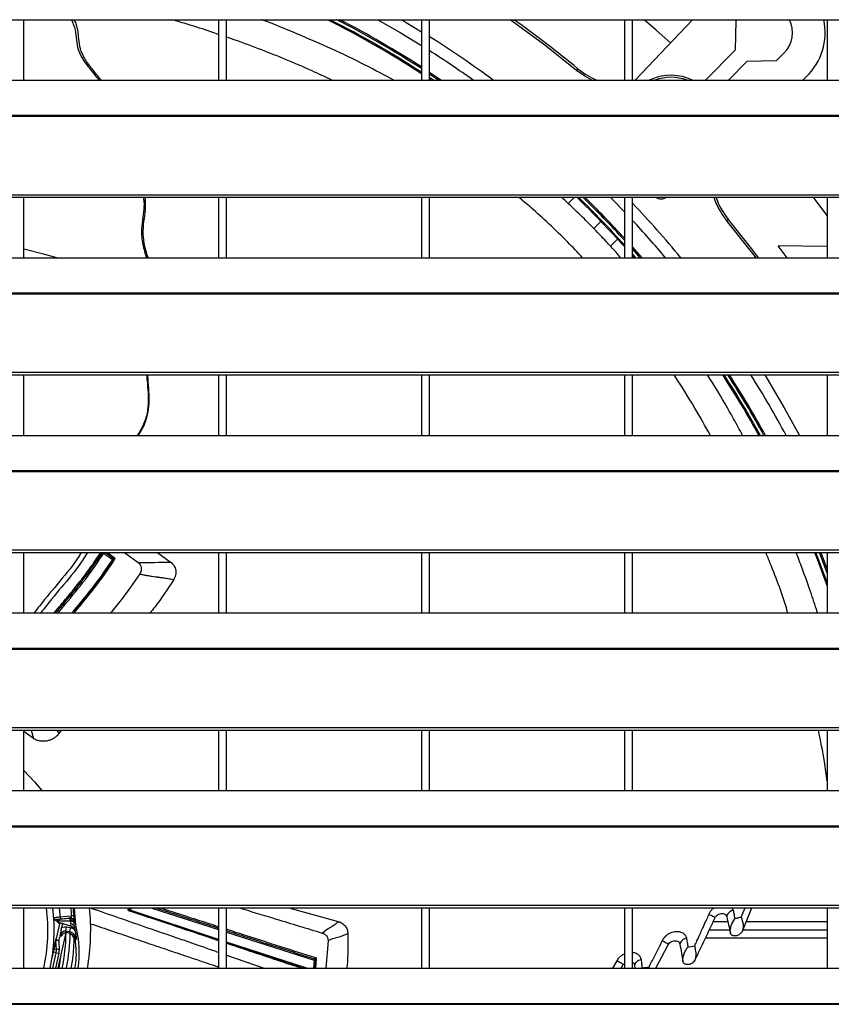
# Model space of a CAD drawing. Header units: millimetres. Extents: x 0 to 39025, y -31299 to 8400.
# Tile 20 of 206: x 6990 to 7190, y -24355 to -24112. Entities that reach past the tile are written whole.
import ezdxf

# ---------------------------------------------------------------- set-up
doc = ezdxf.new("R2010")
doc.units = ezdxf.units.MM

# ---------------------------------------------------------------- blocks, each defined once
blk = doc.blocks.new('Adapt 2 S (spredaj)')
at = {"linetype": 'Continuous', "lineweight": 25}
for p, q in [((7.21, 719.73), (1142.79, 719.73)), ((387, 704.85), (387, 719.73)), ((435, 719.73), (435, 704.85)), ((437, 704.85), (437, 719.73)), ((485, 719.73), (485, 704.85)), ((487, 704.85), (487, 719.73)), ((535, 719.73), (535, 704.85)), ((537, 704.85), (537, 719.73)), ((537.63, 704.85), (551.81, 719.73)), ((562.4, 712.27), (562.52, 719.47)), ((562.52, 719.47), (562.78, 719.73)), ((585, 719.73), (585, 704.85)), ((554.97, 704.85), (562.4, 712.27)), ((574.42, 711.57), (572.42, 709.57)), ((565.22, 709.45), (560.63, 704.85)), ((572.42, 709.57), (565.22, 709.45)), ((487, 706.8), (489.93, 704.85)), ((487, 706.39), (489.32, 704.85)), ((523.24, 707.25), (523.56, 707.63)), ((247, 704.85), (818, 704.85)), ((487.95, 704.85), (487, 705.48)), ((487, 705.13), (487.42, 704.85)), ((541.58, 705.03), (541.13, 704.85)), ((541.66, 704.85), (541.58, 705.03)), ((579.82, 705.66), (578.97, 704.85)), ((16.21, 696.18), (1133.33, 696.18)), ((16.21, 695.96), (1133.33, 695.96)), ((7.21, 676.63), (1142.79, 676.63)), ((7.21, 675.98), (1142.79, 675.98)), ((387, 661.1), (387, 675.98)), ((435, 675.98), (435, 661.1)), ((437, 661.1), (437, 675.98)), ((485, 675.98), (485, 661.1)), ((487, 661.1), (487, 675.98)), ((522.73, 675.98), (521.19, 674.44)), ((535, 675.98), (535, 661.1)), ((537, 661.1), (537, 675.98)), ((585, 675.98), (585, 661.1)), ((527.46, 668.31), (529.21, 670.05)), ((560.2, 670.29), (560.58, 670.61)), ((531.58, 663.95), (533.32, 665.68)), ((537, 663.7), (539.29, 661.1)), ((537, 663.19), (538.84, 661.1)), ((575.1, 661.1), (572.91, 664.06)), ((585, 663.85), (572.91, 664.06)), ((247, 661.1), (818, 661.1)), ((537.83, 661.1), (537, 662.04)), ((537, 661.6), (537.44, 661.1)), ((16.21, 652.43), (1133.33, 652.43)), ((16.21, 652.21), (1133.33, 652.21)), ((7.21, 632.88), (1142.79, 632.88)), ((7.21, 632.23), (1142.79, 632.23)), ((387, 617.35), (387, 632.23)), ((435, 632.23), (435, 617.35)), ((437, 617.35), (437, 632.23)), ((485, 632.23), (485, 617.35)), ((487, 617.35), (487, 632.23)), ((535, 632.23), (535, 617.35)), ((537, 617.35), (537, 632.23)), ((585, 632.23), (585, 617.35)), ((247, 617.35), (818, 617.35)), ((16.21, 608.68), (1133.33, 608.68)), ((16.21, 608.46), (1133.33, 608.46)), ((7.21, 589.13), (1142.79, 589.13)), ((7.21, 588.48), (1142.79, 588.48)), ((387, 573.6), (387, 588.48)), ((407.12, 588.48), (409.04, 587.05)), ((407.62, 588.48), (409.31, 587.23)), ((411.84, 588.48), (415.17, 586.02)), ((419.98, 588.48), (423.2, 586.13)), ((435, 588.48), (435, 573.6)), ((437, 573.6), (437, 588.48)), ((485, 588.48), (485, 573.6)), ((487, 573.6), (487, 588.48)), ((535, 588.48), (535, 573.6)), ((537, 573.6), (537, 588.48)), ((585, 588.48), (585, 573.6)), ((409.37, 586.83), (409.1, 586.65)), ((247, 573.6), (818, 573.6)), ((16.21, 564.93), (1133.33, 564.93)), ((16.21, 564.71), (1133.33, 564.71)), ((7.21, 545.38), (1142.79, 545.38)), ((7.21, 544.73), (1142.79, 544.73)), ((387, 529.85), (387, 544.73)), ((389.4, 542.71), (387, 544.44)), ((388.82, 544.73), (389.4, 542.71)), ((395.13, 544.73), (395.68, 543.91)), ((396.26, 544.73), (395.68, 543.91)), ((435, 544.73), (435, 529.85)), ((437, 529.85), (437, 544.73)), ((485, 544.73), (485, 529.85)), ((487, 529.85), (487, 544.73)), ((535, 544.73), (535, 529.85)), ((537, 529.85), (537, 544.73)), ((585, 544.73), (585, 529.85)), ((389.69, 531.99), (387, 534.83)), ((389.69, 531.99), (391.49, 529.85)), ((247, 529.85), (818, 529.85)), ((16.21, 521.18), (1133.33, 521.18)), ((16.21, 520.96), (1133.33, 520.96)), ((7.21, 501.63), (1142.79, 501.63)), ((7.21, 500.98), (1142.79, 500.98)), ((387, 486.1), (387, 500.98)), ((412.77, 500.46), (412.82, 500.98)), ((413.06, 500.41), (413.12, 500.98)), ((413.43, 500.31), (413.5, 500.98)), ((435, 493.21), (413.43, 500.31)), ((418.29, 500.98), (435, 495.6)), ((435, 500.98), (435, 486.1)), ((437, 486.1), (437, 500.98)), ((452.31, 500.98), (464.49, 497.58)), ((485, 500.98), (485, 486.1)), ((487, 486.1), (487, 500.98)), ((535, 500.98), (535, 486.1)), ((537, 486.1), (537, 500.98)), ((561.49, 500.98), (561.81, 500.44)), ((563.82, 498.67), (564.73, 500.98)), ((564.08, 495.27), (566.42, 500.98)), ((585, 500.98), (585, 486.1)), ((394.65, 498.02), (394.66, 498.02)), ((394.91, 498.11), (394.93, 498.12)), ((395.87, 497.37), (395, 493.45)), ((395.25, 497.59), (395.26, 497.59)), ((395.26, 497.59), (395.39, 497.66)), ((395.84, 497.32), (395.8, 497.17)), ((395.8, 497.17), (395.82, 497.16)), ((397.48, 498.38), (397.87, 498.42)), ((399.36, 499.08), (398.83, 499.04)), ((399.39, 497.51), (399.41, 497.52)), ((399.4, 497.18), (399.75, 497.19)), ((399.44, 496.9), (399.4, 497.18)), ((399.41, 497.52), (399.41, 497.58)), ((560.5, 497.55), (556.86, 497.55)), ((585, 497.55), (565.01, 497.55)), ((397.36, 494.88), (395.42, 486.1)), ((396.25, 495.64), (395.8, 493.6)), ((396.58, 497.11), (396.34, 496.06)), ((398.29, 496.58), (396.7, 497.07)), ((397.34, 495.22), (397.53, 496.2)), ((398.36, 495.03), (397.34, 495.22)), ((397.58, 494.86), (397.34, 495.22)), ((398.07, 494.76), (397.43, 494.88)), ((398.54, 496.02), (397.53, 496.2)), ((398.36, 495.03), (398.54, 496.02)), ((399.52, 496.22), (399.44, 496.9)), ((399.52, 496.22), (399.88, 496.31)), ((399.73, 495.02), (399.72, 495)), ((437, 494.96), (458.55, 488.06)), ((555.91, 495.55), (560.95, 495.55)), ((564.19, 495.55), (585, 495.55)), ((394.49, 491.15), (395, 493.45)), ((394.51, 490.73), (394.93, 492.67)), ((395.05, 490.77), (394.93, 492.67)), ((394.94, 493.05), (395.71, 492.99)), ((395.77, 490.81), (395.7, 492.37)), ((396.19, 494.45), (396, 494.49)), ((396.19, 494.45), (396.18, 494.41)), ((396.42, 494.1), (396.19, 494.45)), ((396.42, 494.1), (396.41, 494.05)), ((399.69, 493.04), (399.75, 491.7)), ((456.78, 486.1), (437, 492.56)), ((461.98, 492.89), (461.44, 486.1)), ((554.96, 493.55), (585, 493.55)), ((393.97, 488.57), (394.3, 490.08)), ((394.07, 489.25), (394.25, 490.09)), ((394.14, 486.1), (394.99, 489.93)), ((394.99, 489.93), (394.3, 490.08)), ((395.05, 490.77), (394.51, 490.73)), ((394.99, 489.93), (395.69, 489.78)), ((395.05, 490.77), (395.77, 490.81)), ((542.73, 486.1), (545.8, 491.87)), ((394.88, 486.1), (395.69, 489.78)), ((396.16, 489.44), (395.61, 486.1)), ((437, 489.33), (446.27, 486.1)), ((458.55, 488.06), (458.4, 486.1)), ((458.89, 488.73), (458.67, 488.43)), ((458.87, 488.15), (458.71, 486.1)), ((459.09, 488.45), (458.87, 488.15)), ((459.09, 488.45), (458.9, 486.1)), ((532.18, 486.1), (533.21, 487.92)), ((247, 486.1), (818, 486.1)), ((534.19, 486.1), (534.65, 486.87)), ((537.51, 486.81), (537.59, 486.1)), ((541.02, 486.31), (541.04, 486.1)), ((16.21, 477.43), (1133.33, 477.43)), ((16.21, 477.21), (1133.33, 477.21))]:
    blk.add_line(p, q, dxfattribs=at)
at = {"linetype": 'Continuous', "lineweight": 25, "flags": 128}
for points in [[(474.26, 719.73), (479.76, 716.56), (485, 713.36)], [(480.08, 719.73), (481.24, 719.05), (485, 716.77)], [(523.24, 707.25), (515.06, 713.74), (506.9, 719.73)], [(546.38, 714.04), (542.84, 717.19), (539.9, 719.73)], [(527.02, 704.85), (525.24, 705.81), (523.24, 707.25)], [(531.58, 675.98), (531.93, 675.62), (535, 672.44)], [(585, 671.51), (582.18, 675.24), (581.6, 675.98)], [(567.46, 661.1), (566.69, 662.11), (560.2, 670.29)], [(568.09, 661.1), (566.69, 662.93), (560.58, 670.61)], [(395.16, 661.1), (392.18, 661.91), (387, 663.19)], [(569.61, 632.23), (574.42, 624.13), (578.14, 617.35)], [(581.89, 588.48), (582.34, 587.33), (585, 580.24)], [(585, 581.11), (582.61, 587.43), (582.2, 588.48)], [(583.02, 588.48), (583.33, 587.71), (585, 583.33)], [(583.39, 588.48), (583.64, 587.84), (585, 584.3)], [(394.66, 498.02), (394.71, 498.06), (394.75, 498.1)], [(395.95, 498.75), (397.56, 498.91), (398.83, 499.04)], [(395.95, 498.75), (395.97, 498.65), (395.99, 498.56), (396.02, 498.47), (396.05, 498.4), (396.1, 498.34), (396.14, 498.3), (396.19, 498.27), (396.24, 498.27)], [(396.24, 498.27), (397.4, 498.39), (398.32, 498.48)], [(398.3, 498.47), (398.31, 498.47), (398.32, 498.48)], [(398.36, 495.03), (398.19, 494.88), (398.07, 494.76)], [(398.29, 496.58), (398.3, 496.59), (398.3, 496.6)], [(399.98, 493.33), (399.82, 493.17), (399.69, 493.04)], [(394.25, 490.09), (394.25, 490.09), (394.26, 490.09), (394.26, 490.09), (394.27, 490.09), (394.27, 490.09), (394.28, 490.09), (394.29, 490.09), (394.3, 490.08)]]:
    blk.add_lwpolyline(points, dxfattribs=at)
at = {"linetype": 'Continuous', "lineweight": 25}
for centre, radius, start, end in [((348.5, 495.55), 251.21, 57.0863, 63.1794), ((348.5, 495.55), 251.5, 57.1293, 63.0482), ((348.5, 495.55), 252.26, 57.2414, 62.7088), ((348.5, 495.55), 252.6, 57.2909, 62.5601), ((348.5, 495.55), 275, 50.4621, 54.6085), ((569.47, 716.52), 7, 315, 27.3206), ((569.47, 716.52), 15, 313.6248, 12.3678), ((348.5, 495.55), 259.95, 53.6264, 57.805), ((348.5, 495.55), 257.05, 54.5127, 57.3974), ((534.7, 721.13), 17.5, 230.4621, 248.4529), ((546.49, 693.54), 12.5, 64.7974, 113.1365), ((546.49, 693.54), 12, 70.4772, 109.5228), ((348.5, 495.55), 251.21, 42.0626, 45.9114), ((348.5, 495.55), 251.5, 42.1362, 45.8428), ((348.5, 495.55), 252.26, 42.3277, 45.6644), ((348.5, 495.55), 252.6, 42.4121, 45.5857), ((348.5, 495.55), 259.95, 39.5583, 43.5186), ((544.02, 678.11), 2.5, 238.0825, 301.9175), ((574.08, 681.75), 18, 198.6916, 219.5379), ((574.08, 681.75), 17.5, 199.2463, 219.5379), ((348.5, 495.55), 257.05, 40.0939, 42.8341), ((348.5, 495.55), 251.21, 29.0032, 32.9636), ((348.5, 495.55), 251.5, 28.9663, 32.9205), ((348.5, 495.55), 252.26, 28.8703, 32.8082), ((348.5, 495.55), 252.6, 28.8279, 32.7586), ((348.5, 495.55), 257.05, 28.2839, 32.1233), ((348.5, 495.55), 44.45, 347.7245, 7.022), ((348.5, 495.55), 46, 348.145, 6.7838), ((348.5, 495.55), 50.45, 3.9666, 6.1825), ((348.5, 495.55), 50.98, 3.9666, 6.1184), ((348.5, 495.55), 51.28, 1.8311, 6.0824), ((348.5, 495.55), 55, 350.1065, 5.7065), ((394.88, 498.62), 0.5, 199.2549, 275.4948), ((394.55, 497.12), 1, 33.1209, 78.3247), ((394.96, 497.36), 0.749, 38.8577, 93.2775), ((394.97, 497.37), 0.736, 38.5833, 93.1395), ((396.09, 498.12), 1, 212.5385, 253), ((396.09, 498.12), 0.84, 213.1238, 253), ((397.81, 497.65), 0.765, 9.8088, 85.0713), ((397.99, 497.58), 0.849, 10.5473, 88.7544), ((398.41, 497.48), 1, 2.2254, 95.4858), ((403.97, 497.32), 4.22, 181.8311, 193.9391), ((348.5, 495.55), 48.93, 348.8638, 359.2113), ((374.03, 489.89), 26.64, 351.8173, 13.9391), ((348.5, 495.55), 49.95, 349.0945, 358.9675), ((399.45, 493.55), 0.567, 258.9144, 295.0754), ((395.29, 490.98), 0.823, 167.8715, 197.0672), ((392.06, 490.58), 3, 347.5, 3.5462), ((392.06, 490.58), 3.72, 347.5, 3.5462)]:
    blk.add_arc(centre, radius, start, end, dxfattribs=at)
for points, knots in [([(398.74, 719.73), (399.11, 718.91), (399.83, 717.31), (399.92, 714.74), (400.33, 712.3), (401.45, 710.11), (402.85, 708.16), (404.25, 706.44), (405.13, 705.35), (405.53, 704.85)], [0, 0, 0, 0, 0.160504, 0.310563, 0.453169, 0.599502, 0.747411, 0.885014, 1, 1, 1, 1]), ([(406.04, 704.85), (406.03, 704.86), (405.34, 705.77), (403.92, 707.44), (402.08, 709.92), (400.86, 712.43), (400.57, 714.92), (400.36, 717.27), (399.93, 718.95), (399.4, 719.67), (399.35, 719.73)], [0, 0, 0, 0, 0.002608, 0.206036, 0.39631, 0.559101, 0.702046, 0.840072, 0.985004, 1, 1, 1, 1]), ([(435, 716.12), (434.37, 716.34), (431.91, 717.19), (428.07, 718.39), (424.85, 719.34), (423.5, 719.73)], [0, 0, 0, 0, 0.166775, 0.651122, 1, 1, 1, 1]), ([(478.17, 704.85), (475.84, 706.1), (470.85, 708.76), (462.87, 712.58), (454.4, 716.27), (448.6, 718.63), (445.64, 719.71), (445.56, 719.73)], [0, 0, 0, 0, 0.224628, 0.48104, 0.740997, 0.993128, 1, 1, 1, 1]), ([(462.95, 704.85), (461.33, 705.61), (457.62, 707.36), (451.84, 709.83), (445.52, 712.36), (440.62, 714.2), (437.71, 715.19), (437, 715.43)], [0, 0, 0, 0, 0.194228, 0.444166, 0.674109, 0.921018, 1, 1, 1, 1]), ([(416.46, 675.98), (416.52, 675.62), (416.72, 674.44), (416.5, 672.32), (416.12, 669.6), (415.93, 666.46), (416.46, 663.56), (417.06, 661.76), (417.29, 661.1)], [0, 0, 0, 0, 0.073486, 0.23708, 0.417035, 0.620031, 0.859253, 1, 1, 1, 1]), ([(417.64, 661.1), (417.26, 662.29), (416.58, 664.47), (416.36, 667.77), (416.7, 670.74), (417.15, 673.46), (416.98, 675.2), (416.91, 675.98)], [0, 0, 0, 0, 0.250162, 0.457721, 0.653165, 0.844539, 1, 1, 1, 1]), ([(524.71, 661.1), (523.5, 662.39), (520.82, 665.24), (516.57, 669.34), (512.56, 673), (509.98, 675.15), (508.98, 675.98)], [0, 0, 0, 0, 0.244913, 0.540544, 0.820688, 1, 1, 1, 1]), ([(534.13, 661.1), (533.74, 661.55), (532.93, 662.46), (531.73, 663.79), (530.44, 665.19), (529.11, 666.61), (527.95, 667.81), (526.96, 668.83), (525.97, 669.84), (524.49, 671.31), (522.46, 673.27), (520.74, 674.89), (519.67, 675.84), (519.51, 675.98)], [0, 0, 0, 0, 0.082573, 0.167929, 0.251516, 0.349668, 0.445656, 0.489937, 0.554704, 0.651393, 0.792692, 0.968648, 1, 1, 1, 1]), ([(417.28, 632.23), (417.32, 631.76), (417.44, 630.3), (417.66, 627.86), (417.72, 624.82), (417.23, 621.6), (416.12, 619.1), (415.23, 617.72), (414.98, 617.35)], [0, 0, 0, 0, 0.09304, 0.285488, 0.479564, 0.687171, 0.914685, 1, 1, 1, 1]), ([(415.24, 617.35), (415.38, 617.57), (416.29, 618.93), (417.38, 621.3), (417.94, 624.54), (417.93, 627.48), (417.72, 630.05), (417.6, 631.65), (417.56, 632.23)], [0, 0, 0, 0, 0.049476, 0.312931, 0.494087, 0.685896, 0.885625, 1, 1, 1, 1]), ([(556.2, 617.35), (554.95, 619.6), (552.13, 624.66), (549.01, 629.53), (547.27, 632.23)], [0, 0, 0, 0, 0.445388, 1, 1, 1, 1]), ([(564.15, 617.35), (563.41, 618.71), (561.29, 622.64), (558.42, 627.63), (556.18, 631.16), (555.5, 632.23)], [0, 0, 0, 0, 0.269376, 0.776671, 1, 1, 1, 1]), ([(401.15, 588.48), (400.95, 588.16), (399.44, 585.64), (395.86, 581.36), (392.04, 576.84), (390.01, 574.2), (389.55, 573.6)], [0, 0, 0, 0, 0.061016, 0.467403, 0.87968, 1, 1, 1, 1]), ([(402.67, 588.48), (402.3, 587.88), (400.61, 585.12), (396.92, 580.64), (393.3, 576.39), (391.46, 574), (391.16, 573.6)], [0, 0, 0, 0, 0.112557, 0.516091, 0.919062, 1, 1, 1, 1]), ([(394.51, 573.6), (394.55, 573.64), (395.56, 574.9), (397.84, 577.6), (401.04, 581.55), (403.84, 585.25), (405.33, 587.54), (405.95, 588.48)], [0, 0, 0, 0, 0.008709, 0.2597, 0.563772, 0.819509, 1, 1, 1, 1]), ([(394.96, 573.6), (396.35, 575.28), (399.12, 578.62), (403.06, 583.52), (405.33, 586.92), (406.39, 588.51)], [0, 0, 0, 0, 0.348337, 0.694061, 1, 1, 1, 1]), ([(395.48, 573.6), (396.06, 574.32), (398.29, 577.07), (402.3, 581.8), (405.25, 586.14), (406.72, 588.31)], [0, 0, 0, 0, 0.1506197, 0.5756523, 1, 1, 1, 1]), ([(406.72, 588.31), (407.07, 588.05), (407.6, 587.65), (408.31, 587.12), (408.66, 586.86), (408.84, 586.73)], [0, 0, 0, 0, 0.500058, 0.750037, 1, 1, 1, 1]), ([(409.31, 587.23), (409.32, 587.21), (409.36, 587.18), (409.4, 587.13), (409.42, 587.08), (409.43, 587.02), (409.42, 586.96), (409.4, 586.9), (409.38, 586.86), (409.37, 586.83)], [0, 0, 0, 0, 0.154381, 0.294864, 0.426897, 0.557032, 0.692092, 0.838159, 1, 1, 1, 1]), ([(575.3, 573.6), (575.26, 573.76), (574.01, 577.91), (572.18, 582.91), (570.23, 587.6), (569.86, 588.48)], [0, 0, 0, 0, 0.032318, 0.817023, 1, 1, 1, 1]), ([(582.61, 573.6), (582.59, 573.64), (582.57, 573.72), (582, 575.49), (580.79, 579.13), (579.07, 584.02), (577.84, 587.19), (577.34, 588.48)], [0, 0, 0, 0, 0.007594, 0.01708, 0.350056, 0.73594, 1, 1, 1, 1]), ([(408.84, 586.73), (407.36, 584.57), (404.4, 580.24), (400.82, 576.03), (399, 573.8), (398.84, 573.6)], [0, 0, 0, 0, 0.475536, 0.952898, 1, 1, 1, 1]), ([(409.1, 586.65), (408.15, 585.22), (406.18, 582.29), (402.79, 577.97), (400.4, 575.09), (399.16, 573.6)], [0, 0, 0, 0, 0.314695, 0.64581, 1, 1, 1, 1]), ([(409.37, 586.83), (408.4, 585.38), (406.41, 582.4), (402.99, 578.03), (400.57, 575.11), (399.32, 573.6)], [0, 0, 0, 0, 0.315178, 0.645714, 1, 1, 1, 1]), ([(408.84, 586.73), (408.86, 586.72), (408.9, 586.7), (408.95, 586.68), (408.99, 586.67), (409.03, 586.66), (409.06, 586.65), (409.08, 586.65), (409.1, 586.65), (409.1, 586.65)], [0, 0, 0, 0, 0.175406, 0.337178, 0.48732, 0.627567, 0.759227, 0.883186, 1, 1, 1, 1]), ([(415.17, 586.02), (415.58, 585.72), (415.86, 585.28), (416.03, 584.27), (415.92, 583.71), (415.59, 583.21)], [0, 0, 0, 0, 0.5, 0.5, 1, 1, 1, 1]), ([(423.2, 586.13), (423.25, 586.1), (423.33, 586.04), (423.45, 585.95), (423.56, 585.84), (423.71, 585.7), (423.87, 585.5), (424.1, 585.17), (424.32, 584.72), (424.47, 584.15), (424.51, 583.55), (424.44, 583.05), (424.34, 582.67), (424.24, 582.38), (424.11, 582.11), (424.01, 581.94), (423.96, 581.85)], [0, 0, 0, 0, 0.031696, 0.063465, 0.095375, 0.12749, 0.190727, 0.254374, 0.380707, 0.506441, 0.631538, 0.755917, 0.817594, 0.879055, 0.939989, 1, 1, 1, 1]), ([(415.59, 583.21), (414.08, 581.05), (411.8, 577.76), (409.27, 574.66), (408.41, 573.6)], [0, 0, 0, 0, 0.657412, 1, 1, 1, 1]), ([(415.59, 583.21), (415.71, 583.18), (415.95, 583.13), (416.3, 583.05), (416.66, 582.98), (417.01, 582.92), (417.36, 582.86), (417.8, 582.78), (418.61, 582.65), (419.4, 582.54), (420.1, 582.45), (420.46, 582.4), (420.89, 582.34), (421.37, 582.27), (421.92, 582.19), (422.54, 582.1), (423.22, 581.99), (423.71, 581.9), (423.96, 581.85)], [0, 0, 0, 0, 0.042144, 0.084105, 0.125926, 0.167644, 0.209287, 0.25088, 0.32309, 0.500195, 0.536341, 0.579977, 0.631107, 0.689735, 0.755871, 0.829549, 0.910857, 1, 1, 1, 1]), ([(423.96, 581.85), (422.46, 579.53), (420.63, 576.71), (418.53, 574.08), (418.15, 573.6)], [0, 0, 0, 0, 0.818987, 1, 1, 1, 1]), ([(395.68, 543.91), (395.65, 543.87), (395.59, 543.78), (395.49, 543.66), (395.39, 543.54), (395.28, 543.42), (395.1, 543.25), (394.85, 543.03), (394.49, 542.78), (394.11, 542.56), (393.56, 542.3), (392.83, 542.07), (392.06, 541.98), (391.44, 542), (390.99, 542.05), (390.55, 542.15), (390.18, 542.27), (389.88, 542.41), (389.63, 542.55), (389.48, 542.65), (389.4, 542.71)], [0, 0, 0, 0, 0.022714, 0.045627, 0.068794, 0.092264, 0.116087, 0.176383, 0.237408, 0.300072, 0.362354, 0.489188, 0.617382, 0.681921, 0.746017, 0.810352, 0.873567, 0.91633, 0.958354, 1, 1, 1, 1]), ([(585, 532.18), (584.79, 533.77), (584.23, 537.91), (583.36, 542.13), (582.82, 544.73)], [0, 0, 0, 0, 0.3837307, 1, 1, 1, 1]), ([(395.74, 500.98), (395.77, 500.64), (395.84, 499.89), (395.91, 499.15), (395.95, 498.75)], [0, 0, 0, 0, 0.46557, 1, 1, 1, 1]), ([(403.4, 500.98), (408.1, 499.35), (417.58, 496.06), (428.13, 492.43), (433.98, 490.39), (435, 490.03)], [0, 0, 0, 0, 0.448019, 0.903477, 1, 1, 1, 1]), ([(412.95, 500.23), (412.93, 500.24), (412.89, 500.25), (412.84, 500.28), (412.8, 500.32), (412.78, 500.36), (412.77, 500.41), (412.77, 500.44), (412.77, 500.46)], [0, 0, 0, 0, 0.176047, 0.340298, 0.498518, 0.657108, 0.822404, 1, 1, 1, 1]), ([(435, 492.89), (433.75, 493.31), (429.59, 494.69), (422.24, 497.14), (416.15, 499.16), (412.95, 500.23)], [0, 0, 0, 0, 0.169915, 0.562973, 1, 1, 1, 1]), ([(412.95, 500.23), (413, 500.22), (413.09, 500.2), (413.19, 500.19), (413.24, 500.18)], [0, 0, 0, 0, 0.500027, 1, 1, 1, 1]), ([(413.43, 500.31), (413.4, 500.31), (413.35, 500.32), (413.28, 500.32), (413.22, 500.34), (413.16, 500.36), (413.11, 500.38), (413.07, 500.4), (413.06, 500.41)], [0, 0, 0, 0, 0.18948, 0.367835, 0.536628, 0.697394, 0.851478, 1, 1, 1, 1]), ([(413.43, 500.31), (413.41, 500.3), (413.39, 500.27), (413.35, 500.23), (413.31, 500.2), (413.27, 500.18), (413.25, 500.18), (413.24, 500.18)], [0, 0, 0, 0, 0.19201, 0.383973, 0.579405, 0.782918, 1, 1, 1, 1]), ([(435, 492.98), (433.77, 493.38), (429.67, 494.74), (422.41, 497.15), (416.4, 499.13), (413.24, 500.18)], [0, 0, 0, 0, 0.1691779, 0.5628477, 1, 1, 1, 1]), ([(419.48, 500.98), (420.43, 500.68), (423.84, 499.58), (429.01, 497.92), (433.24, 496.56), (435, 496)], [0, 0, 0, 0, 0.184772, 0.660952, 1, 1, 1, 1]), ([(420.63, 500.98), (422.7, 500.32), (426.6, 499.06), (431.39, 497.53), (434.12, 496.65), (435, 496.37)], [0, 0, 0, 0, 0.431796, 0.816814, 1, 1, 1, 1]), ([(440.07, 500.98), (443.1, 500.06), (449.9, 498), (456.75, 495.92), (460.55, 494.77)], [0, 0, 0, 0, 0.445891, 1, 1, 1, 1]), ([(555.83, 499.34), (555.94, 499.58), (556.17, 500.06), (556.63, 500.64), (556.99, 500.89), (557.12, 500.98)], [0, 0, 0, 0, 0.3888661, 0.7827292, 1, 1, 1, 1]), ([(557.29, 498.46), (557.46, 498.83), (557.78, 499.14), (558.3, 499.43), (558.65, 499.56), (559.16, 499.61), (559.58, 499.52), (559.8, 499.39), (560.07, 499.17), (560.18, 498.98), (560.22, 498.78)], [0, 0, 0, 0, 0.25, 0.25, 0.375, 0.5, 0.625, 0.75, 0.75, 1, 1, 1, 1]), ([(561.81, 500.44), (561.35, 500.25), (560.95, 499.99), (560.39, 499.4), (560.23, 499.08), (560.22, 498.78)], [0, 0, 0, 0, 0.5, 0.5, 1, 1, 1, 1]), ([(561.81, 500.44), (561.85, 500.23), (561.92, 499.87), (562.02, 499.39), (562.12, 498.87), (562.2, 498.51), (562.25, 498.26)], [0, 0, 0, 0, 0.291058, 0.494761, 0.663159, 1, 1, 1, 1]), ([(394.4, 498.58), (394.45, 498.59), (394.62, 498.61), (395.16, 498.67), (395.53, 498.71), (395.95, 498.75)], [0, 0, 0, 0, 0.5, 0.5, 1, 1, 1, 1]), ([(394.65, 498.02), (394.67, 498.01), (394.73, 497.99), (394.84, 497.95), (394.99, 497.87), (395.11, 497.76), (395.2, 497.66), (395.23, 497.61), (395.25, 497.59)], [0, 0, 0, 0, 0.082782, 0.225638, 0.483161, 0.749109, 0.900369, 1, 1, 1, 1]), ([(394.77, 498.1), (394.78, 498.1), (394.79, 498.1), (394.82, 498.1), (394.86, 498.1), (394.9, 498.1), (394.91, 498.11)], [0, 0, 0, 0, 0.254387, 0.505484, 0.753835, 1, 1, 1, 1]), ([(395.38, 497.73), (395.31, 497.83), (395.21, 497.91), (395.01, 498.04), (394.89, 498.08), (394.77, 498.1)], [0, 0, 0, 0, 0.5, 0.5, 1, 1, 1, 1]), ([(394.93, 498.11), (395.4, 498.16), (396.2, 498.24), (397.11, 498.34), (397.48, 498.38)], [0, 0, 0, 0, 0.5969652, 1, 1, 1, 1]), ([(394.93, 498.12), (394.93, 498.12), (394.96, 498.13), (395.08, 498.15), (395.17, 498.16), (395.4, 498.18), (395.54, 498.2), (395.86, 498.23), (396.04, 498.25), (396.24, 498.27)], [0, 0, 0, 0, 0.25, 0.25, 0.5, 0.5, 0.75, 0.75, 1, 1, 1, 1]), ([(395.38, 497.73), (395.38, 497.75), (395.4, 497.76), (395.46, 497.79), (395.49, 497.8), (395.54, 497.83)], [0, 0, 0, 0, 0.5, 0.5, 1, 1, 1, 1]), ([(395.55, 497.83), (396.01, 497.82), (396.5, 497.81), (397.51, 497.8), (398.03, 497.79), (398.56, 497.79)], [0, 0, 0, 0, 0.5, 0.5, 1, 1, 1, 1]), ([(395.84, 497.32), (395.84, 497.32), (395.82, 497.33), (395.79, 497.36), (395.76, 497.39), (395.73, 497.43), (395.69, 497.48), (395.67, 497.52), (395.65, 497.55)], [0, 0, 0, 0, 0.173836, 0.345028, 0.51347, 0.678949, 0.841251, 1, 1, 1, 1]), ([(398.01, 498.43), (398.1, 498.44), (398.17, 498.45), (398.27, 498.46), (398.29, 498.46), (398.3, 498.47)], [0, 0, 0, 0, 0.5, 0.5, 1, 1, 1, 1]), ([(399.39, 497.51), (399.39, 497.63), (399.36, 497.76), (399.25, 498.01), (399.16, 498.13), (398.94, 498.32), (398.81, 498.39), (398.55, 498.47), (398.42, 498.48), (398.3, 498.47)], [0, 0, 0, 0, 0.25, 0.25, 0.5, 0.5, 0.75, 0.75, 1, 1, 1, 1]), ([(398.32, 498.48), (398.33, 498.48), (398.38, 498.49), (398.45, 498.51), (398.54, 498.55), (398.63, 498.61), (398.7, 498.68), (398.76, 498.77), (398.8, 498.85), (398.83, 498.94), (398.83, 499.01), (398.83, 499.04)], [0, 0, 0, 0, 0.085655, 0.190951, 0.357655, 0.508871, 0.632394, 0.748015, 0.842979, 0.926483, 1, 1, 1, 1]), ([(398.64, 497.07), (398.63, 497.1), (398.62, 497.17), (398.61, 497.27), (398.59, 497.4), (398.57, 497.57), (398.56, 497.71), (398.56, 497.79)], [0, 0, 0, 0, 0.149212, 0.308047, 0.476273, 0.713987, 1, 1, 1, 1]), ([(398.82, 497.74), (398.85, 497.73), (398.92, 497.72), (399, 497.7), (399.07, 497.68), (399.12, 497.66), (399.17, 497.65), (399.21, 497.64), (399.26, 497.61), (399.32, 497.58), (399.38, 497.55), (399.39, 497.52), (399.39, 497.51)], [0, 0, 0, 0, 0.0948761, 0.1818666, 0.2609629, 0.3321627, 0.3954691, 0.4508782, 0.49838, 0.6723957, 0.8396651, 1, 1, 1, 1]), ([(399.4, 497.18), (399.39, 497.28), (399.34, 497.38), (399.14, 497.58), (399, 497.67), (398.82, 497.74)], [0, 0, 0, 0, 0.5, 0.5, 1, 1, 1, 1]), ([(399.41, 497.58), (399.42, 497.6), (399.42, 497.65), (399.41, 497.99), (399.4, 498.43), (399.38, 498.8), (399.36, 498.98), (399.36, 499.08)], [0, 0, 0, 0, 0.178832, 0.481567, 0.753185, 0.877402, 1, 1, 1, 1]), ([(399.4, 497.18), (399.4, 497.23), (399.4, 497.34), (399.39, 497.45), (399.39, 497.51)], [0, 0, 0, 0, 0.501262, 1, 1, 1, 1]), ([(464.49, 497.58), (464.54, 497.57), (464.64, 497.54), (464.8, 497.49), (464.98, 497.41), (465.18, 497.32), (465.48, 497.15), (465.83, 496.9), (466.2, 496.53), (466.49, 496.11), (466.67, 495.72), (466.77, 495.4), (466.82, 495.16), (466.86, 494.91), (466.86, 494.74), (466.86, 494.66)], [0, 0, 0, 0, 0.03611, 0.073105, 0.11109, 0.169768, 0.22968, 0.353805, 0.481852, 0.612527, 0.743994, 0.809367, 0.873966, 0.937848, 1, 1, 1, 1]), ([(552.31, 491.61), (552.5, 492.02), (552.96, 492.99), (553.61, 494.4), (554.22, 495.75), (554.75, 496.92), (555.28, 498.08), (555.64, 498.91), (555.83, 499.34)], [0, 0, 0, 0, 0.15867, 0.380207, 0.550169, 0.682534, 0.833643, 1, 1, 1, 1]), ([(555.83, 499.34), (556.14, 499.29), (556.53, 499.13), (557.11, 498.78), (557.3, 498.58), (557.29, 498.46)], [0, 0, 0, 0, 0.5, 0.5, 1, 1, 1, 1]), ([(561.12, 494.79), (561.06, 495.4), (561.14, 496.02), (561.54, 497.2), (561.86, 497.77), (562.25, 498.26)], [0, 0, 0, 0, 0.5, 0.5, 1, 1, 1, 1]), ([(563.82, 498.67), (563.68, 498.63), (563.42, 498.57), (562.89, 498.43), (562.5, 498.33), (562.25, 498.26)], [0, 0, 0, 0, 0.256021, 0.509225, 1, 1, 1, 1]), ([(563.82, 498.67), (563.83, 498.63), (563.85, 498.54), (563.88, 498.42), (563.92, 498.28), (563.95, 498.15), (563.99, 498.01), (564.03, 497.88), (564.07, 497.74), (564.11, 497.59), (564.15, 497.45), (564.18, 497.31), (564.21, 497.16), (564.25, 496.96), (564.28, 496.7), (564.29, 496.35), (564.26, 495.98), (564.2, 495.62), (564.12, 495.38), (564.08, 495.27)], [0, 0, 0, 0, 0.044262, 0.088166, 0.131744, 0.175019, 0.218, 0.260689, 0.303081, 0.34517, 0.386951, 0.42842, 0.469582, 0.510451, 0.596114, 0.690844, 0.794675, 0.903673, 1, 1, 1, 1]), ([(397.34, 495.22), (397.31, 495.22), (397.25, 495.23), (397.15, 495.24), (397.05, 495.23), (396.95, 495.22), (396.86, 495.19), (396.77, 495.16), (396.69, 495.12), (396.58, 495.06), (396.46, 494.96), (396.34, 494.81), (396.24, 494.64), (396.21, 494.52), (396.19, 494.45)], [0, 0, 0, 0, 0.065579, 0.130285, 0.194119, 0.257083, 0.319176, 0.380401, 0.440758, 0.500249, 0.620116, 0.743359, 0.869984, 1, 1, 1, 1]), ([(397.53, 496.2), (397.33, 496.24), (397.13, 496.25), (396.72, 496.2), (396.53, 496.14), (396.34, 496.06)], [0, 0, 0, 0, 0.5, 0.5, 1, 1, 1, 1]), ([(396.42, 494.1), (396.43, 494.12), (396.44, 494.17), (396.47, 494.24), (396.5, 494.32), (396.54, 494.39), (396.58, 494.46), (396.65, 494.55), (396.75, 494.65), (396.87, 494.73), (396.98, 494.78), (397.08, 494.83), (397.21, 494.86), (397.31, 494.87), (397.36, 494.88)], [0, 0, 0, 0, 0.055692, 0.113282, 0.172949, 0.234851, 0.295593, 0.364473, 0.499582, 0.633933, 0.701778, 0.762844, 0.886293, 1, 1, 1, 1]), ([(399.45, 495.69), (399.42, 495.73), (399.36, 495.82), (399.27, 495.93), (399.17, 496.05), (399.06, 496.15), (398.92, 496.27), (398.74, 496.39), (398.52, 496.5), (398.37, 496.56), (398.29, 496.58)], [0, 0, 0, 0, 0.100487, 0.200217, 0.299709, 0.39949, 0.500079, 0.667028, 0.832858, 1, 1, 1, 1]), ([(398.3, 496.6), (398.45, 496.56), (398.54, 496.6), (398.65, 496.78), (398.66, 496.92), (398.64, 497.07)], [0, 0, 0, 0, 0.5, 0.5, 1, 1, 1, 1]), ([(399.73, 495.02), (399.7, 495.19), (399.64, 495.37), (399.47, 495.7), (399.36, 495.86), (399.11, 496.15), (398.96, 496.27), (398.64, 496.47), (398.47, 496.55), (398.3, 496.6)], [0, 0, 0, 0, 0.25, 0.25, 0.5, 0.5, 0.75, 0.75, 1, 1, 1, 1]), ([(399.98, 493.33), (399.97, 493.38), (399.95, 493.47), (399.92, 493.61), (399.88, 493.75), (399.82, 493.88), (399.76, 494.01), (399.69, 494.13), (399.61, 494.24), (399.53, 494.35), (399.42, 494.47), (399.27, 494.61), (399.07, 494.76), (398.85, 494.88), (398.61, 494.98), (398.44, 495.01), (398.36, 495.03)], [0, 0, 0, 0, 0.057527, 0.114991, 0.172204, 0.228979, 0.285135, 0.340502, 0.39492, 0.448242, 0.500336, 0.594745, 0.69285, 0.793777, 0.896522, 1, 1, 1, 1]), ([(399.52, 496.22), (399.47, 496.41), (399.36, 496.58), (399.05, 496.88), (398.85, 496.99), (398.64, 497.07)], [0, 0, 0, 0, 0.5, 0.5, 1, 1, 1, 1]), ([(399.73, 495.02), (399.73, 495.02), (399.74, 495.03), (399.74, 495.04), (399.73, 495.06), (399.73, 495.09), (399.73, 495.14), (399.72, 495.23), (399.69, 495.37), (399.66, 495.54), (399.63, 495.72), (399.59, 495.9), (399.56, 496.05), (399.53, 496.16), (399.52, 496.22)], [0, 0, 0, 0, 0.069555, 0.133343, 0.19133, 0.243476, 0.28975, 0.429256, 0.54861, 0.671784, 0.782677, 0.857874, 0.930328, 1, 1, 1, 1]), ([(399.72, 495), (399.73, 494.95), (399.74, 494.85), (399.77, 494.7), (399.8, 494.54), (399.83, 494.38), (399.86, 494.2), (399.89, 494), (399.92, 493.8), (399.95, 493.57), (399.97, 493.42), (399.98, 493.33)], [0, 0, 0, 0, 0.082315, 0.168057, 0.257435, 0.350635, 0.447821, 0.572903, 0.711348, 0.83432, 1, 1, 1, 1]), ([(403.47, 497.07), (405.26, 496.46), (408.9, 495.22), (414.04, 493.48), (418.5, 491.98), (421.74, 490.89), (423.92, 490.15), (425.48, 489.63), (426.95, 489.13), (428.57, 488.58), (430.83, 487.82), (432.99, 487.08), (434.56, 486.55), (435, 486.4)], [0, 0, 0, 0, 0.1707187, 0.3480391, 0.4898576, 0.5960416, 0.6552713, 0.6976166, 0.7435918, 0.7949076, 0.8515682, 0.9578914, 1, 1, 1, 1]), ([(437, 495.73), (437.09, 495.7), (438.69, 495.18), (443.12, 493.76), (450.3, 491.42), (456.02, 489.63), (458.89, 488.73)], [0, 0, 0, 0, 0.0129487, 0.2197611, 0.6095071, 1, 1, 1, 1]), ([(437, 495.36), (438.57, 494.85), (442.95, 493.44), (450.16, 491.1), (455.83, 489.32), (458.67, 488.43)], [0, 0, 0, 0, 0.218495, 0.60871, 1, 1, 1, 1]), ([(460.55, 494.77), (461.03, 494.62), (461.38, 494.37), (461.86, 493.73), (461.99, 493.34), (461.98, 492.89)], [0, 0, 0, 0, 0.5, 0.5, 1, 1, 1, 1]), ([(544.35, 492.83), (544.37, 492.88), (544.41, 492.98), (544.49, 493.12), (544.57, 493.26), (544.66, 493.4), (544.75, 493.53), (544.86, 493.66), (544.96, 493.79), (545.08, 493.91), (545.2, 494.03), (545.46, 494.27), (545.88, 494.58), (546.5, 494.9), (547.11, 495.09), (547.69, 495.17), (548.22, 495.17), (548.72, 495.08), (549.18, 494.91), (549.58, 494.67), (549.85, 494.4), (550.03, 494.17), (550.15, 493.97), (550.24, 493.77), (550.29, 493.63), (550.31, 493.55)], [0, 0, 0, 0, 0.020493, 0.040743, 0.060807, 0.080743, 0.10061, 0.120465, 0.140367, 0.160373, 0.180539, 0.200918, 0.28247, 0.363055, 0.446478, 0.515288, 0.584513, 0.654297, 0.724124, 0.793752, 0.863169, 0.897747, 0.931924, 0.965929, 1, 1, 1, 1]), ([(564.08, 495.27), (564.07, 495.24), (564.04, 495.19), (564, 495.11), (563.95, 495.03), (563.88, 494.93), (563.77, 494.79), (563.6, 494.62), (563.4, 494.46), (563.08, 494.26), (562.62, 494.09), (562.16, 494.05), (561.83, 494.1), (561.61, 494.18), (561.43, 494.3), (561.3, 494.43), (561.21, 494.55), (561.16, 494.67), (561.13, 494.75), (561.12, 494.79)], [0, 0, 0, 0, 0.021908, 0.043978, 0.066316, 0.089028, 0.139891, 0.191803, 0.254688, 0.318664, 0.462287, 0.6088, 0.679526, 0.74959, 0.815702, 0.881015, 0.921425, 0.960907, 1, 1, 1, 1]), ([(395.92, 494.15), (395.92, 494.15), (395.97, 494.14), (396.14, 494.11), (396.26, 494.08), (396.41, 494.05)], [0, 0, 0, 0, 0.5, 0.5, 1, 1, 1, 1]), ([(396.18, 494.41), (396.18, 494.41), (396.17, 494.41), (396.16, 494.41), (396.13, 494.42), (396.09, 494.43), (396.04, 494.44), (396.01, 494.45), (396, 494.45), (395.99, 494.45), (395.99, 494.45), (395.99, 494.45), (395.99, 494.45)], [0, 0, 0, 0, 0.152389, 0.299044, 0.440983, 0.717105, 0.891868, 0.952813, 0.978074, 0.989418, 0.994785, 1, 1, 1, 1]), ([(398.44, 494.65), (398.78, 494.52), (399.07, 494.3), (399.51, 493.73), (399.65, 493.39), (399.69, 493.04)], [0, 0, 0, 0, 0.5, 0.5, 1, 1, 1, 1]), ([(398.44, 494.65), (398.59, 494.55), (398.73, 494.44), (398.96, 494.19), (399.06, 494.06), (399.21, 493.77), (399.27, 493.62), (399.34, 493.31), (399.35, 493.15), (399.34, 493)], [0, 0, 0, 0, 0.25, 0.25, 0.5, 0.5, 0.75, 0.75, 1, 1, 1, 1]), ([(399.34, 493), (399.26, 491.28), (399.15, 488.96), (398.69, 486.69), (398.57, 486.1)], [0, 0, 0, 0, 0.741418, 1, 1, 1, 1]), ([(466.86, 494.66), (466.88, 492.03), (466.89, 489.17), (466.63, 486.33), (466.6, 486.1)], [0, 0, 0, 0, 0.920147, 1, 1, 1, 1]), ([(541.02, 486.31), (541.25, 486.76), (541.72, 487.65), (542.41, 488.99), (543.07, 490.29), (543.72, 491.57), (544.14, 492.41), (544.35, 492.83)], [0, 0, 0, 0, 0.210042, 0.41511, 0.615111, 0.810049, 1, 1, 1, 1]), ([(544.35, 492.83), (544.66, 492.76), (545.04, 492.58), (545.62, 492.2), (545.81, 491.99), (545.8, 491.87)], [0, 0, 0, 0, 0.5, 0.5, 1, 1, 1, 1]), ([(545.8, 491.87), (545.98, 492.22), (546.3, 492.51), (546.99, 492.85), (547.35, 492.91), (547.96, 492.85), (548.21, 492.73), (548.56, 492.41), (548.66, 492.21), (548.7, 492)], [0, 0, 0, 0, 0.25, 0.25, 0.5, 0.5, 0.75, 0.75, 1, 1, 1, 1]), ([(550.31, 493.55), (549.84, 493.39), (549.44, 493.14), (548.87, 492.6), (548.71, 492.29), (548.7, 492)], [0, 0, 0, 0, 0.5, 0.5, 1, 1, 1, 1]), ([(550.31, 493.55), (550.37, 493.19), (550.48, 492.44), (550.59, 491.7), (550.65, 491.33)], [0, 0, 0, 0, 0.490496, 1, 1, 1, 1]), ([(394.25, 490.09), (394.27, 490.18), (394.31, 490.34), (394.35, 490.52), (394.41, 490.79), (394.45, 490.97), (394.49, 491.15)], [0, 0, 0, 0, 0.25, 0.5, 0.5, 1, 1, 1, 1]), ([(394.47, 491.05), (394.44, 490.92), (394.4, 490.74), (394.33, 490.43), (394.29, 490.24), (394.26, 490.14), (394.25, 490.09)], [0, 0, 0, 0, 0.4905636, 0.7430648, 0.8714207, 1, 1, 1, 1]), ([(394.3, 490.08), (394.33, 490.21), (394.37, 490.34), (394.44, 490.55), (394.47, 490.65), (394.51, 490.73)], [0, 0, 0, 0, 0.5, 0.5, 1, 1, 1, 1]), ([(399.75, 491.7), (399.83, 490.72), (399.99, 488.85), (399.67, 486.98), (399.52, 486.1)], [0, 0, 0, 0, 0.527382, 1, 1, 1, 1]), ([(455.89, 486.1), (454.73, 486.47), (451.44, 487.51), (445.83, 489.37), (440.7, 491.08), (437.68, 492.08), (437, 492.31)], [0, 0, 0, 0, 0.182663, 0.518641, 0.89077, 1, 1, 1, 1]), ([(455.51, 486.1), (454.52, 486.41), (451.38, 487.41), (445.91, 489.24), (440.73, 490.97), (437.69, 491.99), (437, 492.22)], [0, 0, 0, 0, 0.158689, 0.504339, 0.887657, 1, 1, 1, 1]), ([(537, 490.01), (537.07, 490.01), (537.5, 490.01), (538.16, 489.7), (538.88, 489.1), (539.07, 488.52), (539.16, 488.22)], [0, 0, 0, 0, 0.064793, 0.3739, 0.686742, 1, 1, 1, 1]), ([(549.45, 487.79), (549.44, 487.81), (549.44, 487.86), (549.44, 487.93), (549.44, 488.01), (549.43, 488.12), (549.44, 488.27), (549.45, 488.47), (549.48, 488.79), (549.56, 489.19), (549.75, 489.82), (550.02, 490.42), (550.33, 490.88), (550.48, 491.1), (550.57, 491.23), (550.62, 491.29), (550.65, 491.33)], [0, 0, 0, 0, 0.0181671, 0.0380605, 0.0597414, 0.0822846, 0.1207386, 0.1752502, 0.2452531, 0.3704427, 0.4968423, 0.7528823, 0.8798039, 0.9286949, 0.9666175, 1, 1, 1, 1]), ([(552.31, 491.61), (552.32, 491.57), (552.34, 491.44), (552.4, 491.13), (552.5, 490.61), (552.59, 490.02), (552.62, 489.46), (552.6, 489.05), (552.55, 488.68), (552.48, 488.36), (552.4, 488.17), (552.37, 488.08)], [0, 0, 0, 0, 0.03908, 0.136851, 0.29243, 0.504193, 0.62582, 0.736035, 0.834995, 0.922904, 1, 1, 1, 1]), ([(458.55, 488.06), (458.58, 488.06), (458.63, 488.07), (458.69, 488.08), (458.75, 488.1), (458.8, 488.11), (458.84, 488.13), (458.86, 488.15), (458.87, 488.15)], [0, 0, 0, 0, 0.204981, 0.392244, 0.563688, 0.72115, 0.866178, 1, 1, 1, 1]), ([(458.89, 488.73), (458.91, 488.72), (458.94, 488.71), (458.99, 488.68), (459.03, 488.64), (459.06, 488.6), (459.08, 488.56), (459.09, 488.51), (459.09, 488.47), (459.09, 488.45)], [0, 0, 0, 0, 0.146258, 0.284647, 0.41907, 0.553783, 0.693033, 0.840684, 1, 1, 1, 1]), ([(533.21, 487.92), (533.35, 488.16), (533.64, 488.65), (534.28, 489.26), (534.77, 489.51), (535, 489.63)], [0, 0, 0, 0, 0.350444, 0.70095, 1, 1, 1, 1]), ([(533.21, 487.92), (533.52, 487.82), (533.9, 487.62), (534.47, 487.21), (534.66, 486.99), (534.65, 486.87)], [0, 0, 0, 0, 0.5, 0.5, 1, 1, 1, 1]), ([(537, 487.59), (537.08, 487.54), (537.26, 487.42), (537.44, 487.15), (537.49, 486.92), (537.51, 486.81)], [0, 0, 0, 0, 0.291215, 0.655208, 1, 1, 1, 1]), ([(539.16, 488.22), (538.69, 488.09), (538.27, 487.87), (537.69, 487.38), (537.52, 487.09), (537.51, 486.81)], [0, 0, 0, 0, 0.5, 0.5, 1, 1, 1, 1]), ([(539.16, 488.22), (539.19, 487.88), (539.26, 487.18), (539.32, 486.49), (539.35, 486.14)], [0, 0, 0, 0, 0.493935, 1, 1, 1, 1]), ([(552.37, 488.08), (552.35, 488.05), (552.32, 487.98), (552.26, 487.88), (552.19, 487.79), (552.11, 487.7), (552.03, 487.61), (551.94, 487.53), (551.81, 487.42), (551.64, 487.3), (551.4, 487.18), (551.14, 487.08), (550.78, 486.99), (550.42, 486.99), (550.1, 487.06), (549.89, 487.15), (549.72, 487.28), (549.6, 487.42), (549.52, 487.55), (549.47, 487.66), (549.45, 487.75), (549.45, 487.79)], [0, 0, 0, 0, 0.029348, 0.058213, 0.086774, 0.115215, 0.143719, 0.172468, 0.201636, 0.263124, 0.325088, 0.395056, 0.465371, 0.608274, 0.678296, 0.747323, 0.814495, 0.880799, 0.92185, 0.961407, 1, 1, 1, 1]), ([(534.65, 486.87), (534.7, 486.96), (534.8, 487.11), (534.94, 487.24), (535, 487.3)], [0, 0, 0, 0, 0.537466, 1, 1, 1, 1])]:
    blk.add_open_spline(points, degree=3, knots=knots, dxfattribs=at)
for points in [[(408.84, 586.73), (408.93, 586.83), (409, 586.93), (409.04, 587.05)], [(409.31, 587.23), (409.22, 587.17), (409.13, 587.11), (409.04, 587.05)], [(409.04, 587.05), (409.12, 586.9), (409.14, 586.77), (409.1, 586.65)], [(415.17, 586.02), (417.95, 585.92), (420.47, 586.17), (423.2, 586.13)], [(412.77, 500.46), (412.86, 500.44), (412.96, 500.42), (413.06, 500.41)], [(413.24, 500.18), (413.15, 500.21), (413.09, 500.29), (413.06, 500.41)], [(394.43, 498.15), (394.49, 498.08), (394.57, 498.04), (394.65, 498.02)], [(395.26, 497.59), (395.13, 497.8), (394.91, 497.96), (394.66, 498.02)], [(394.75, 498.1), (394.75, 498.1), (394.76, 498.1), (394.77, 498.1)], [(394.91, 498.11), (394.92, 498.11), (394.93, 498.11), (394.93, 498.11)], [(395.65, 497.55), (395.55, 497.59), (395.45, 497.65), (395.38, 497.73)], [(395.39, 497.66), (395.39, 497.67), (395.38, 497.7), (395.38, 497.73)], [(395.54, 497.83), (395.54, 497.83), (395.55, 497.83), (395.55, 497.83)], [(395.65, 497.55), (395.61, 497.63), (395.57, 497.72), (395.55, 497.83)], [(395.84, 497.32), (395.85, 497.32), (395.85, 497.32), (395.85, 497.32)], [(395.87, 497.37), (396.1, 497.27), (396.33, 497.18), (396.58, 497.11)], [(397.87, 498.42), (397.92, 498.42), (397.96, 498.43), (398.01, 498.43)], [(398.56, 497.79), (398.65, 497.77), (398.74, 497.76), (398.82, 497.74)], [(460.55, 494.77), (461.18, 495.36), (462.53, 496.15), (463.87, 496.96), (464.49, 497.58)], [(552.37, 488.08), (554.03, 491.45), (555.67, 494.91), (557.29, 498.46)], [(560.22, 498.78), (560.53, 497.42), (560.83, 496.09), (561.12, 494.79)], [(396.25, 495.64), (396.28, 495.78), (396.31, 495.92), (396.34, 496.06)], [(396.7, 497.07), (396.66, 497.08), (396.62, 497.09), (396.58, 497.11)], [(396.7, 497.07), (397.23, 496.91), (397.77, 496.76), (398.3, 496.6)], [(397.58, 494.86), (397.51, 494.87), (397.44, 494.88), (397.36, 494.88)], [(398.44, 494.65), (398.32, 494.7), (398.19, 494.73), (398.07, 494.76)], [(399.45, 495.69), (399.16, 495.85), (398.86, 495.96), (398.54, 496.02)], [(399.45, 495.69), (399.59, 495.46), (399.67, 495.22), (399.72, 495)], [(394.94, 493.05), (394.93, 492.92), (394.93, 492.79), (394.93, 492.67)], [(395, 493.45), (394.97, 493.32), (394.95, 493.19), (394.94, 493.05)], [(395.7, 492.37), (395.69, 492.58), (395.69, 492.78), (395.71, 492.99)], [(395.71, 492.99), (395.72, 493.2), (395.76, 493.4), (395.8, 493.6)], [(396.18, 494.41), (396.25, 494.29), (396.33, 494.17), (396.41, 494.05)], [(461.98, 492.89), (463.59, 493.72), (465.27, 493.81), (466.86, 494.66)], [(548.7, 492), (548.95, 490.56), (549.2, 489.16), (549.45, 487.79)], [(550.65, 491.33), (551.2, 491.42), (551.75, 491.51), (552.31, 491.61)], [(458.55, 488.06), (458.61, 488.18), (458.65, 488.3), (458.67, 488.43)], [(458.67, 488.43), (458.78, 488.33), (458.84, 488.24), (458.87, 488.15)], [(541.02, 486.31), (540.47, 486.25), (539.91, 486.2), (539.35, 486.14)]]:
    blk.add_open_spline(points, degree=3, dxfattribs=at)

msp = doc.modelspace()

# ---------------------------------------------------------------- block references
at = {"color": 1}
msp.add_blockref('Adapt 2 S (spredaj)', (6603.64, -24832.08), dxfattribs=at)

doc.saveas('drawing.dxf')
